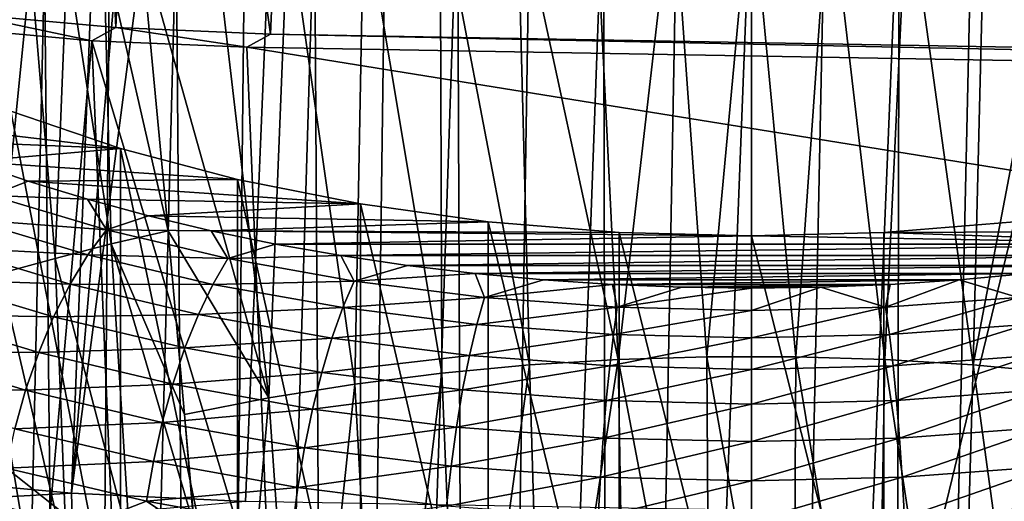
# Model space of a CAD drawing. Header units: metres. Extents: x -109 to 109, y -78 to 121.
# Tile 109 of 256: x -83.23 to -74.18, y -11.53 to -7.1. Entities that reach past the tile are written whole.
import ezdxf

# ---------------------------------------------------------------- set-up
doc = ezdxf.new("R2010")
doc.units = ezdxf.units.M
doc.layers.add('solid_508554_SW0001', color=7, linetype='CONTINUOUS')

msp = doc.modelspace()

# ---------------------------------------------------------------- linework, layer by layer
at = {"layer": 'solid_508554_SW0001'}
for points in [[(-85.874214, -11.090439, -19.528069), (-84.637512, 25.541044, -38.537006), (-82.994003, 25.270775, -38.917351)], [(-84.332321, -11.309086, -19.869825), (-85.874214, -11.090439, -19.528069), (-82.994003, 25.270775, -38.917351)], [(-84.332321, -11.309086, -19.869825), (-82.994003, 25.270775, -38.917351), (-81.315811, 25.073969, -39.156639)], [(-82.748833, -11.452958, -20.098217), (-84.332321, -11.309086, -19.869825), (-81.315811, 25.073969, -39.156639)], [(-82.748833, -11.452958, -20.098217), (-81.315811, 25.073969, -39.156639), (-79.621246, 24.952671, -39.252457)], [(-82.748833, -11.452958, -20.098217), (-79.621246, 24.952671, -39.252457), (-80.387276, 6.654893, -29.697725)], [(-82.748833, -11.452958, -20.098217), (-80.387276, 6.654893, -29.697725), (-81.14859, -11.530108, -20.201883)], [(-81.14859, -11.530108, -20.201883), (-80.387276, 6.654893, -29.697725), (-43.466999, -12.188044, -21.341459)], [(-80.387276, 6.654893, -29.697725), (-47.181728, -3.838587, -25.541527), (-43.466999, -12.188044, -21.341459)], [(-83.743111, -7.046091, -18.515766), (-82.341148, -7.172977, -18.73554), (-82.712982, 0.551443, -22.646475)], [(-82.341148, -7.172977, -18.73554), (-82.009338, 0.492534, -22.739634), (-82.712982, 0.551443, -22.646475)], [(-82.341148, -7.172977, -18.73554), (-80.918915, -7.232305, -18.838299), (-82.009338, 0.492534, -22.739634)], [(-82.009338, 0.492534, -22.739634), (-80.918915, -7.232305, -18.838299), (-80.758621, -3.403568, -20.837589)], [(-62.333652, -7.556811, -19.40036), (-80.598335, 0.425171, -22.83688), (-80.758621, -3.403568, -20.837589)], [(-62.333652, -7.556811, -19.40036), (-53.05484, -0.055749, -23.669857), (-80.598335, 0.425171, -22.83688)], [(-62.333652, -7.556811, -19.40036), (-80.758621, -3.403568, -20.837589), (-80.918915, -7.232305, -18.838299)], [(-29.605675, -7.352016, 13.465934), (-75.174637, -4.828542, 17.83672), (-73.862907, -4.929021, 17.662685)], [(-29.605675, -7.352016, 13.465934), (-28.837818, -6.133173, 15.577032), (-75.174637, -4.828542, 17.83672)], [(-79.064819, -38.94323, 36.41711), (-79.202148, -5.848891, 18.056118), (-78.533119, -5.786892, 18.163504)], [(-79.064819, -38.94323, 36.41711), (-78.533119, -5.786892, 18.163504), (-77.858513, -5.742486, 18.240417)], [(-77.789474, -38.842232, 36.592045), (-79.064819, -38.94323, 36.41711), (-77.858513, -5.742486, 18.240417)], [(-77.789474, -38.842232, 36.592045), (-77.858513, -5.742486, 18.240417), (-77.180191, -5.715793, 18.28665)], [(-77.789474, -38.842232, 36.592045), (-77.180191, -5.715793, 18.28665), (-76.5, -5.706888, 18.302076)], [(-76.5, -38.808445, 36.65057), (-77.789474, -38.842232, 36.592045), (-76.5, -5.706888, 18.302076)], [(-76.5, -38.808445, 36.65057), (-76.5, -5.706888, 18.302076), (-75.819809, -5.715793, 18.28665)], [(-76.5, -38.808445, 36.65057), (-75.819809, -5.715793, 18.28665), (-75.141487, -5.742486, 18.240417)], [(-75.210526, -38.842232, 36.592045), (-76.5, -38.808445, 36.65057), (-75.141487, -5.742486, 18.240417)], [(-75.210526, -38.842232, 36.592045), (-75.141487, -5.742486, 18.240417), (-74.466881, -5.786892, 18.163504)], [(-75.210526, -38.842232, 36.592045), (-74.466881, -5.786892, 18.163504), (-73.797852, -5.848891, 18.056118)], [(-80.312065, -39.110329, 36.127686), (-79.86377, -5.928312, 17.918556), (-79.202148, -5.848891, 18.056118)], [(-79.064819, -38.94323, 36.41711), (-80.312065, -39.110329, 36.127686), (-79.202148, -5.848891, 18.056118)], [(-77.726074, -10.224361, 24.588356), (-77.939674, -5.877294, 20.61368), (-78.653442, -5.919194, 20.541159)], [(-77.726074, -10.224361, 24.588356), (-77.222435, -5.852283, 20.65694), (-77.939674, -5.877294, 20.61368)], [(-77.726074, -10.224361, 24.588356), (-76.909126, -10.199042, 24.632265), (-77.222435, -5.852283, 20.65694)], [(-76.909126, -10.199042, 24.632265), (-76.503746, -5.844111, 20.671032), (-77.222435, -5.852283, 20.65694)], [(-76.909126, -10.199042, 24.632265), (-76.090996, -10.19904, 24.632269), (-76.503746, -5.844111, 20.671032)], [(-76.090996, -10.19904, 24.632269), (-75.785355, -5.852692, 20.656105), (-76.503746, -5.844111, 20.671032)], [(-76.090996, -10.19904, 24.632269), (-75.274048, -10.224356, 24.588366), (-75.785355, -5.852692, 20.656105)], [(-75.274048, -10.224356, 24.588366), (-75.06839, -5.877963, 20.612274), (-75.785355, -5.852692, 20.656105)], [(-75.274048, -10.224356, 24.588366), (-74.460655, -10.274996, 24.500547), (-75.06839, -5.877963, 20.612274)], [(-73.935181, -38.94323, 36.41711), (-75.210526, -38.842232, 36.592045), (-73.797852, -5.848891, 18.056118)], [(-74.460655, -10.274996, 24.500547), (-74.353722, -5.91994, 20.539511), (-75.06839, -5.877963, 20.612274)], [(-80.312065, -39.110329, 36.127686), (-80.516174, -6.024938, 17.751198), (-79.86377, -5.928312, 17.918556)], [(-78.539467, -10.275004, 24.50053), (-78.653442, -5.919194, 20.541159), (-79.361931, -5.977947, 20.43944)], [(-78.539467, -10.275004, 24.50053), (-77.726074, -10.224361, 24.588356), (-78.653442, -5.919194, 20.541159)], [(-74.460655, -10.274996, 24.500547), (-73.642944, -5.978683, 20.437716), (-74.353722, -5.91994, 20.539511)], [(-81.517548, -39.341702, 35.72694), (-81.15757, -6.138503, 17.554497), (-80.516174, -6.024938, 17.751198)], [(-80.312065, -39.110329, 36.127686), (-81.517548, -39.341702, 35.72694), (-80.516174, -6.024938, 17.751198)], [(-80.146042, -10.452283, 24.19309), (-80.063545, -6.05349, 20.308626), (-80.756714, -6.145767, 20.148809)], [(-80.146042, -10.452283, 24.19309), (-79.346916, -10.350978, 24.368778), (-80.063545, -6.05349, 20.308626)], [(-79.346916, -10.350978, 24.368778), (-79.361931, -5.977947, 20.43944), (-80.063545, -6.05349, 20.308626)], [(-79.346916, -10.350978, 24.368778), (-78.539467, -10.275004, 24.50053), (-79.361931, -5.977947, 20.43944)], [(-74.460655, -10.274996, 24.500547), (-73.653198, -10.350965, 24.368801), (-73.642944, -5.978683, 20.437716)], [(-81.517548, -39.341702, 35.72694), (-81.786201, -6.268696, 17.328995), (-81.15757, -6.138503, 17.554497)], [(-80.93438, -10.578915, 23.973461), (-80.756714, -6.145767, 20.148809), (-81.439835, -6.254712, 19.960104)], [(-80.93438, -10.578915, 23.973461), (-80.146042, -10.452283, 24.19309), (-80.756714, -6.145767, 20.148809)], [(-82.668053, -39.634808, 35.219269), (-82.400345, -6.415161, 17.07531), (-81.786201, -6.268696, 17.328995)], [(-81.517548, -39.341702, 35.72694), (-82.668053, -39.634808, 35.219269), (-81.786201, -6.268696, 17.328995)], [(-80.93438, -10.578915, 23.973461), (-81.439835, -6.254712, 19.960104), (-82.112526, -6.378879, 19.745218)], [(-82.668053, -39.634808, 35.219269), (-82.998306, -6.577496, 16.794138), (-82.400345, -6.415161, 17.07531)], [(-82.453148, -6.450014, 19.621922), (-81.86132, -9.042874, 22.187777), (-82.112526, -6.378879, 19.745218)], [(-81.86132, -9.042874, 22.187777), (-80.93438, -10.578915, 23.973461), (-82.112526, -6.378879, 19.745218)], [(-82.453148, -6.450014, 19.621922), (-82.790558, -6.525447, 19.491268), (-82.385674, -9.162116, 21.981625)], [(-82.453148, -6.450014, 19.621922), (-82.385674, -9.162116, 21.981625), (-81.86132, -9.042874, 22.187777)], [(-83.750977, -39.986439, 34.610226), (-83.578468, -6.755256, 16.486248), (-82.998306, -6.577496, 16.794138)], [(-82.668053, -39.634808, 35.219269), (-83.750977, -39.986439, 34.610226), (-82.998306, -6.577496, 16.794138)], [(-83.12439, -6.605067, 19.353361), (-83.454277, -6.688798, 19.208336), (-83.404892, -9.435019, 21.514)], [(-83.12439, -6.605067, 19.353361), (-83.404892, -9.435019, 21.514), (-82.898811, -9.295074, 21.754152)], [(-82.790558, -6.525447, 19.491268), (-83.12439, -6.605067, 19.353361), (-82.898811, -9.295074, 21.754152)], [(-82.790558, -6.525447, 19.491268), (-82.898811, -9.295074, 21.754152), (-82.385674, -9.162116, 21.981625)], [(-83.743111, -7.046091, -18.515766), (-83.968582, -7.166831, -18.724895), (-82.561798, -7.294006, -18.945169)], [(-83.743111, -7.046091, -18.515766), (-82.561798, -7.294006, -18.945169), (-82.341148, -7.172977, -18.73554)], [(-83.968582, -7.166831, -18.724895), (-83.743248, -12.632626, -15.318732), (-83.041954, -12.697063, -15.448457)], [(-82.561798, -7.294006, -18.945169), (-83.968582, -7.166831, -18.724895), (-83.041954, -12.697063, -15.448457)], [(-82.341148, -7.172977, -18.73554), (-82.561798, -7.294006, -18.945169), (-81.136711, -7.353207, -19.047707)], [(-82.341148, -7.172977, -18.73554), (-81.136711, -7.353207, -19.047707), (-80.918915, -7.232305, -18.838299)], [(-80.918915, -7.232305, -18.838299), (-81.136711, -7.353207, -19.047707), (-43.359283, -8.012815, -20.190182)], [(-62.333652, -7.556811, -19.40036), (-80.918915, -7.232305, -18.838299), (-43.359283, -8.012815, -20.190182)], [(-82.561798, -7.294006, -18.945169), (-83.041954, -12.697063, -15.448457), (-82.334457, -12.743999, -15.549198)], [(-82.561798, -7.294006, -18.945169), (-80.913338, -12.784966, -15.662599), (-81.136711, -7.353207, -19.047707)], [(-82.561798, -7.294006, -18.945169), (-82.334457, -12.743999, -15.549198), (-80.913338, -12.784966, -15.662599)], [(-81.136711, -7.353207, -19.047707), (-43.351486, -13.440811, -16.798553), (-43.359283, -8.012815, -20.190182)], [(-81.136711, -7.353207, -19.047707), (-80.913338, -12.784966, -15.662599), (-43.351486, -13.440811, -16.798553)], [(-83.308266, -7.942103, -5.756125), (-82.300041, -8.283905, -6.348145), (-84.668213, -8.001284, -5.85863)], [(-82.300018, -13.133654, -3.548155), (-82.300041, -8.283905, -6.348145), (-83.308266, -7.942103, -5.756125)], [(-82.300018, -13.133654, -3.548155), (-83.308266, -7.942103, -5.756125), (-83.30822, -12.791862, -2.956156)], [(-82.300041, -8.283905, -6.348145), (-84.182182, -8.20878, -6.218024), (-84.668213, -8.001284, -5.85863)], [(-82.300041, -8.283905, -6.348145), (-83.675117, -8.40327, -6.55489), (-84.182182, -8.20878, -6.218024)], [(-82.300041, -8.283905, -6.348145), (-81.223808, -8.5692, -6.84229), (-83.675117, -8.40327, -6.55489)], [(-81.223824, -13.418939, -4.042284), (-81.223808, -8.5692, -6.84229), (-82.300041, -8.283905, -6.348145)], [(-81.223824, -13.418939, -4.042284), (-82.300041, -8.283905, -6.348145), (-82.300018, -13.133654, -3.548155)], [(-81.223808, -8.5692, -6.84229), (-83.148415, -8.58422, -6.868305), (-83.675117, -8.40327, -6.55489)], [(-83.486717, -8.715686, -7.041964), (-83.675117, -8.40327, -6.55489), (-83.148415, -8.58422, -6.868305)], [(-83.486717, -8.715686, -7.041964), (-83.148415, -8.58422, -6.868305), (-82.603516, -8.751137, -7.157413)], [(-81.223808, -8.5692, -6.84229), (-80.092194, -8.794642, -7.232767), (-83.148415, -8.58422, -6.868305)], [(-80.092194, -8.794642, -7.232767), (-82.603516, -8.751137, -7.157413), (-83.148415, -8.58422, -6.868305)], [(-80.092232, -13.644377, -4.432755), (-81.223808, -8.5692, -6.84229), (-81.223824, -13.418939, -4.042284)], [(-80.092232, -13.644377, -4.432755), (-80.092194, -8.794642, -7.232767), (-81.223808, -8.5692, -6.84229)], [(-83.687752, -8.936666, -7.2618), (-83.486717, -8.715686, -7.041964), (-82.428169, -9.03292, -7.59143)], [(-82.428169, -9.03292, -7.59143), (-83.486717, -8.715686, -7.041964), (-82.603516, -8.751137, -7.157413)], [(-80.092194, -8.794642, -7.232767), (-82.041908, -8.903566, -7.421429), (-82.603516, -8.751137, -7.157413)], [(-82.428169, -9.03292, -7.59143), (-82.603516, -8.751137, -7.157413), (-82.041908, -8.903566, -7.421429)], [(-80.092194, -8.794642, -7.232767), (-78.918457, -8.957588, -7.514997), (-82.041908, -8.903566, -7.421429)], [(-78.91851, -13.807324, -4.714987), (-80.092194, -8.794642, -7.232767), (-80.092232, -13.644377, -4.432755)], [(-78.91851, -13.807324, -4.714987), (-78.918457, -8.957588, -7.514997), (-80.092194, -8.794642, -7.232767)], [(-83.879883, -9.19657, -7.443768), (-83.687752, -8.936666, -7.2618), (-82.598747, -9.263029, -7.827075)], [(-82.598747, -9.263029, -7.827075), (-83.687752, -8.936666, -7.2618), (-82.428169, -9.03292, -7.59143)], [(-82.428169, -9.03292, -7.59143), (-82.041908, -8.903566, -7.421429), (-81.465118, -9.041095, -7.659636)], [(-78.918457, -8.957588, -7.514997), (-81.465118, -9.041095, -7.659636), (-82.041908, -8.903566, -7.421429)], [(-78.918457, -8.957588, -7.514997), (-77.716362, -9.056127, -7.685671), (-81.465118, -9.041095, -7.659636)], [(-77.7164, -13.905867, -4.885667), (-78.918457, -8.957588, -7.514997), (-78.91851, -13.807324, -4.714987)], [(-77.7164, -13.905867, -4.885667), (-77.716362, -9.056127, -7.685671), (-78.918457, -8.957588, -7.514997)], [(-75.283638, -9.056127, -7.685671), (-74.081543, -8.957588, -7.514997), (-71.535362, -9.041202, -7.659821)], [(-75.2836, -13.905867, -4.885667), (-74.081543, -8.957588, -7.514997), (-75.283638, -9.056127, -7.685671)], [(-75.2836, -13.905867, -4.885667), (-74.08149, -13.807324, -4.714987), (-74.081543, -8.957588, -7.514997)], [(-82.598747, -9.263029, -7.827075), (-82.428169, -9.03292, -7.59143), (-81.312538, -9.296749, -8.048394)], [(-81.312538, -9.296749, -8.048394), (-82.428169, -9.03292, -7.59143), (-81.465118, -9.041095, -7.659636)], [(-82.385674, -9.162116, 21.981625), (-81.709564, -10.730756, 23.709742), (-81.86132, -9.042874, 22.187777)], [(-81.86132, -9.042874, 22.187777), (-81.709564, -10.730756, 23.709742), (-80.93438, -10.578915, 23.973461)], [(-76.5, -9.089102, -7.742786), (-80.874733, -9.163346, -7.871381), (-81.465118, -9.041095, -7.659636)], [(-81.312538, -9.296749, -8.048394), (-81.465118, -9.041095, -7.659636), (-80.874733, -9.163346, -7.871381)], [(-77.716362, -9.056127, -7.685671), (-76.5, -9.089102, -7.742786), (-81.465118, -9.041095, -7.659636)], [(-75.283638, -9.056127, -7.685671), (-71.535362, -9.041202, -7.659821), (-72.125755, -9.163441, -7.871544)], [(-76.5, -9.089102, -7.742786), (-72.125755, -9.163441, -7.871544), (-80.874733, -9.163346, -7.871381)], [(-77.7164, -13.905867, -4.885667), (-76.5, -13.938844, -4.942786), (-77.716362, -9.056127, -7.685671)], [(-76.5, -13.938844, -4.942786), (-76.5, -9.089102, -7.742786), (-77.716362, -9.056127, -7.685671)], [(-76.5, -9.089102, -7.742786), (-75.283638, -9.056127, -7.685671), (-72.125755, -9.163441, -7.871544)], [(-75.2836, -13.905867, -4.885667), (-75.283638, -9.056127, -7.685671), (-76.5, -9.089102, -7.742786)], [(-76.5, -13.938844, -4.942786), (-75.2836, -13.905867, -4.885667), (-76.5, -9.089102, -7.742786)], [(-84.058876, -9.489676, -7.583863), (-83.879883, -9.19657, -7.443768), (-82.761772, -9.531656, -8.024154)], [(-82.761772, -9.531656, -8.024154), (-83.879883, -9.19657, -7.443768), (-82.598747, -9.263029, -7.827075)], [(-82.385674, -9.162116, 21.981625), (-82.898811, -9.295074, 21.754152), (-82.213326, -11.911595, 24.386028)], [(-82.385674, -9.162116, 21.981625), (-81.619202, -11.766015, 24.633595), (-81.709564, -10.730756, 23.709742)], [(-82.385674, -9.162116, 21.981625), (-82.213326, -11.911595, 24.386028), (-81.619202, -11.766015, 24.633595)], [(-81.312538, -9.296749, -8.048394), (-80.874733, -9.163346, -7.871381), (-80.272354, -9.269986, -8.056087)], [(-72.125755, -9.163441, -7.871544), (-80.272354, -9.269986, -8.056087), (-80.874733, -9.163346, -7.871381)], [(-72.125755, -9.163441, -7.871544), (-72.728149, -9.270067, -8.056228), (-80.272354, -9.269986, -8.056087)], [(-82.898811, -9.295074, 21.754152), (-83.404892, -9.435019, 21.514), (-82.792633, -12.074678, 24.111578)], [(-82.898811, -9.295074, 21.754152), (-82.792633, -12.074678, 24.111578), (-82.213326, -11.911595, 24.386028)], [(-82.761772, -9.531656, -8.024154), (-82.598747, -9.263029, -7.827075), (-81.451012, -9.534449, -8.297189)], [(-81.451012, -9.534449, -8.297189), (-82.598747, -9.263029, -7.827075), (-81.312538, -9.296749, -8.048394)], [(-81.451012, -9.534449, -8.297189), (-81.312538, -9.296749, -8.048394), (-80.150551, -9.504631, -8.408457)], [(-80.150551, -9.504631, -8.408457), (-81.312538, -9.296749, -8.048394), (-80.272354, -9.269986, -8.056087)], [(-72.728149, -9.270067, -8.056228), (-79.65963, -9.360723, -8.213248), (-80.272354, -9.269986, -8.056087)], [(-80.150551, -9.504631, -8.408457), (-80.272354, -9.269986, -8.056087), (-79.65963, -9.360723, -8.213248)], [(-72.728149, -9.270067, -8.056228), (-73.340881, -9.360791, -8.213367), (-79.65963, -9.360723, -8.213248)], [(-80.150551, -9.504631, -8.408457), (-79.65963, -9.360723, -8.213248), (-79.038223, -9.435308, -8.342434)], [(-73.340881, -9.360791, -8.213367), (-79.038223, -9.435308, -8.342434), (-79.65963, -9.360723, -8.213248)], [(-73.340881, -9.360791, -8.213367), (-73.962288, -9.435363, -8.342528), (-79.038223, -9.435308, -8.342434)], [(-84.220787, -9.809534, -7.679002), (-84.058876, -9.489676, -7.583863), (-82.913643, -9.83289, -8.178326)], [(-82.913643, -9.83289, -8.178326), (-84.058876, -9.489676, -7.583863), (-82.761772, -9.531656, -8.024154)], [(-83.404892, -9.435019, 21.514), (-83.364868, -12.243553, 23.824112), (-82.792633, -12.074678, 24.111578)], [(-78.953407, -9.654565, -8.668151), (-80.150551, -9.504631, -8.408457), (-79.038223, -9.435308, -8.342434)], [(-73.962288, -9.435363, -8.342528), (-78.409851, -9.493535, -8.443286), (-79.038223, -9.435308, -8.342434)], [(-78.953407, -9.654565, -8.668151), (-79.038223, -9.435308, -8.342434), (-78.409851, -9.493535, -8.443286)], [(-78.953407, -9.654565, -8.668151), (-78.409851, -9.493535, -8.443286), (-77.776245, -9.535243, -8.515525)], [(-73.962288, -9.435363, -8.342528), (-74.59066, -9.493576, -8.443357), (-78.409851, -9.493535, -8.443286)], [(-74.59066, -9.493576, -8.443357), (-77.776245, -9.535243, -8.515525), (-78.409851, -9.493535, -8.443286)], [(-74.59066, -9.493576, -8.443357), (-75.224274, -9.53527, -8.515573), (-77.776245, -9.535243, -8.515525)], [(-75.267357, -9.745108, -8.824974), (-75.224274, -9.53527, -8.515573), (-74.59066, -9.493576, -8.443357)], [(-74.046593, -9.654565, -8.668151), (-75.267357, -9.745108, -8.824974), (-74.59066, -9.493576, -8.443357)], [(-74.046593, -9.654565, -8.668151), (-74.59066, -9.493576, -8.443357), (-73.962288, -9.435363, -8.342528)], [(-82.913643, -9.83289, -8.178326), (-82.761772, -9.531656, -8.024154), (-81.583351, -9.810331, -8.506833)], [(-81.583351, -9.810331, -8.506833), (-82.761772, -9.531656, -8.024154), (-81.451012, -9.534449, -8.297189)], [(-81.583351, -9.810331, -8.506833), (-81.451012, -9.534449, -8.297189), (-80.255592, -9.748313, -8.667612)], [(-80.255592, -9.748313, -8.667612), (-81.451012, -9.534449, -8.297189), (-80.150551, -9.504631, -8.408457)], [(-80.255592, -9.748313, -8.667612), (-80.150551, -9.504631, -8.408457), (-78.953407, -9.654565, -8.668151)], [(-77.732643, -9.745108, -8.824974), (-78.953407, -9.654565, -8.668151), (-77.776245, -9.535243, -8.515525)], [(-75.224274, -9.53527, -8.515573), (-77.13913, -9.560316, -8.558953), (-77.776245, -9.535243, -8.515525)], [(-77.732643, -9.745108, -8.824974), (-77.776245, -9.535243, -8.515525), (-77.13913, -9.560316, -8.558953)], [(-77.732643, -9.745108, -8.824974), (-77.13913, -9.560316, -8.558953), (-76.500259, -9.568686, -8.573451)], [(-76.5, -9.775385, -8.877417), (-77.732643, -9.745108, -8.824974), (-76.500259, -9.568686, -8.573451)], [(-75.224274, -9.53527, -8.515573), (-75.861389, -9.56033, -8.558977), (-77.13913, -9.560316, -8.558953)], [(-75.861389, -9.56033, -8.558977), (-76.500259, -9.568686, -8.573451), (-77.13913, -9.560316, -8.558953)], [(-76.5, -9.775385, -8.877417), (-76.500259, -9.568686, -8.573451), (-75.861389, -9.56033, -8.558977)], [(-75.267357, -9.745108, -8.824974), (-76.5, -9.775385, -8.877417), (-75.861389, -9.56033, -8.558977)], [(-75.267357, -9.745108, -8.824974), (-75.861389, -9.56033, -8.558977), (-75.224274, -9.53527, -8.515573)], [(-79.024002, -9.902561, -8.934778), (-80.255592, -9.748313, -8.667612), (-78.953407, -9.654565, -8.668151)], [(-79.024002, -9.902561, -8.934778), (-78.953407, -9.654565, -8.668151), (-77.732643, -9.745108, -8.824974)], [(-75.231895, -9.995708, -9.096114), (-75.267357, -9.745108, -8.824974), (-74.046593, -9.654565, -8.668151)], [(-73.975998, -9.902561, -8.934778), (-75.231895, -9.995708, -9.096114), (-74.046593, -9.654565, -8.668151)], [(-80.35598, -10.029912, -8.887157), (-81.583351, -9.810331, -8.506833), (-80.255592, -9.748313, -8.667612)], [(-80.35598, -10.029912, -8.887157), (-80.255592, -9.748313, -8.667612), (-79.024002, -9.902561, -8.934778)], [(-77.768105, -9.995708, -9.096114), (-79.024002, -9.902561, -8.934778), (-77.732643, -9.745108, -8.824974)], [(-77.768105, -9.995708, -9.096114), (-77.732643, -9.745108, -8.824974), (-76.5, -9.775385, -8.877417)], [(-76.5, -10.026857, -9.150065), (-76.5, -9.775385, -8.877417), (-75.267357, -9.745108, -8.824974)], [(-75.231895, -9.995708, -9.096114), (-76.5, -10.026857, -9.150065), (-75.267357, -9.745108, -8.824974)], [(-84.362061, -10.149101, -7.727089), (-84.220787, -9.809534, -7.679002), (-83.051025, -10.160099, -8.286198)], [(-83.051025, -10.160099, -8.286198), (-84.220787, -9.809534, -7.679002), (-82.913643, -9.83289, -8.178326)], [(-83.051025, -10.160099, -8.286198), (-82.913643, -9.83289, -8.178326), (-81.706642, -10.118324, -8.672711)], [(-81.706642, -10.118324, -8.672711), (-82.913643, -9.83289, -8.178326), (-81.583351, -9.810331, -8.506833)], [(-81.706642, -10.118324, -8.672711), (-81.583351, -9.810331, -8.506833), (-80.35598, -10.029912, -8.887157)], [(-76.5, -10.026857, -9.150065), (-77.768105, -9.995708, -9.096114), (-76.5, -9.775385, -8.877417)], [(-79.091469, -10.188283, -9.161465), (-80.35598, -10.029912, -8.887157), (-79.024002, -9.902561, -8.934778)], [(-79.091469, -10.188283, -9.161465), (-79.024002, -9.902561, -8.934778), (-77.768105, -9.995708, -9.096114)], [(-75.197998, -10.28392, -9.327113), (-75.231895, -9.995708, -9.096114), (-73.975998, -9.902561, -8.934778)], [(-73.908531, -10.188283, -9.161465), (-75.197998, -10.28392, -9.327113), (-73.975998, -9.902561, -8.934778)], [(-80.449501, -10.34323, -9.062261), (-81.706642, -10.118324, -8.672711), (-80.35598, -10.029912, -8.887157)], [(-80.449501, -10.34323, -9.062261), (-80.35598, -10.029912, -8.887157), (-79.091469, -10.188283, -9.161465)], [(-77.802002, -10.28392, -9.327113), (-79.091469, -10.188283, -9.161465), (-77.768105, -9.995708, -9.096114)], [(-77.802002, -10.28392, -9.327113), (-77.768105, -9.995708, -9.096114), (-76.5, -10.026857, -9.150065)], [(-76.5, -10.315902, -9.382507), (-77.802002, -10.28392, -9.327113), (-76.5, -10.026857, -9.150065)], [(-76.5, -10.315902, -9.382507), (-76.5, -10.026857, -9.150065), (-75.231895, -9.995708, -9.096114)], [(-75.197998, -10.28392, -9.327113), (-76.5, -10.315902, -9.382507), (-75.231895, -9.995708, -9.096114)], [(-81.818169, -10.451647, -8.791174), (-83.051025, -10.160099, -8.286198), (-81.706642, -10.118324, -8.672711)], [(-81.818169, -10.451647, -8.791174), (-81.706642, -10.118324, -8.672711), (-80.449501, -10.34323, -9.062261)], [(-84.479584, -10.500903, -7.727068), (-84.362061, -10.149101, -7.727089), (-83.170891, -10.50608, -8.345396)], [(-83.170891, -10.50608, -8.345396), (-84.362061, -10.149101, -7.727089), (-83.051025, -10.160099, -8.286198)], [(-83.170891, -10.50608, -8.345396), (-83.051025, -10.160099, -8.286198), (-81.818169, -10.451647, -8.791174)], [(-79.154327, -10.505443, -9.343222), (-80.449501, -10.34323, -9.062261), (-79.091469, -10.188283, -9.161465)], [(-79.154327, -10.505443, -9.343222), (-79.091469, -10.188283, -9.161465), (-77.802002, -10.28392, -9.327113)], [(-78.408607, -14.733418, 28.411934), (-77.726074, -10.224361, 24.588356), (-78.539467, -10.275004, 24.50053)], [(-78.408607, -14.733418, 28.411934), (-77.648155, -14.683496, 28.498589), (-77.726074, -10.224361, 24.588356)], [(-76.883255, -14.658538, 28.541908), (-76.909126, -10.199042, 24.632265), (-77.726074, -10.224361, 24.588356)], [(-77.648155, -14.683496, 28.498589), (-76.883255, -14.658538, 28.541908), (-77.726074, -10.224361, 24.588356)], [(-76.116867, -14.658536, 28.54191), (-76.090996, -10.19904, 24.632269), (-76.909126, -10.199042, 24.632265)], [(-76.883255, -14.658538, 28.541908), (-76.116867, -14.658536, 28.54191), (-76.909126, -10.199042, 24.632265)], [(-76.116867, -14.658536, 28.54191), (-75.351967, -14.68349, 28.498598), (-76.090996, -10.19904, 24.632269)], [(-75.351967, -14.68349, 28.498598), (-75.274048, -10.224356, 24.588366), (-76.090996, -10.19904, 24.632269)], [(-75.351967, -14.68349, 28.498598), (-74.591515, -14.733409, 28.411951), (-75.274048, -10.224356, 24.588366)], [(-74.591515, -14.733409, 28.411951), (-74.460655, -10.274996, 24.500547), (-75.274048, -10.224356, 24.588366)], [(-75.16642, -10.603399, -9.512887), (-75.197998, -10.28392, -9.327113), (-73.908531, -10.188283, -9.161465)], [(-73.845673, -10.505443, -9.343222), (-75.16642, -10.603399, -9.512887), (-73.908531, -10.188283, -9.161465)], [(-79.161644, -14.808317, 28.281931), (-78.539467, -10.275004, 24.50053), (-79.346916, -10.350978, 24.368778)], [(-79.161644, -14.808317, 28.281931), (-78.408607, -14.733418, 28.411934), (-78.539467, -10.275004, 24.50053)], [(-77.83358, -10.603399, -9.512887), (-79.154327, -10.505443, -9.343222), (-77.802002, -10.28392, -9.327113)], [(-77.83358, -10.603399, -9.512887), (-77.802002, -10.28392, -9.327113), (-76.5, -10.315902, -9.382507)], [(-76.5, -10.636157, -9.569625), (-77.83358, -10.603399, -9.512887), (-76.5, -10.315902, -9.382507)], [(-76.5, -10.636157, -9.569625), (-76.5, -10.315902, -9.382507), (-75.197998, -10.28392, -9.327113)], [(-75.16642, -10.603399, -9.512887), (-76.5, -10.636157, -9.569625), (-75.197998, -10.28392, -9.327113)], [(-74.591515, -14.733409, 28.411951), (-73.838478, -14.808305, 28.281952), (-74.460655, -10.274996, 24.500547)], [(-73.838478, -14.808305, 28.281952), (-73.653198, -10.350965, 24.368801), (-74.460655, -10.274996, 24.500547)], [(-80.534103, -10.681371, -9.189067), (-81.818169, -10.451647, -8.791174), (-80.449501, -10.34323, -9.062261)], [(-80.534103, -10.681371, -9.189067), (-80.449501, -10.34323, -9.062261), (-79.154327, -10.505443, -9.343222)], [(-79.903664, -14.908195, 28.108559), (-79.346916, -10.350978, 24.368778), (-80.146042, -10.452283, 24.19309)], [(-79.903664, -14.908195, 28.108559), (-79.161644, -14.808317, 28.281931), (-79.346916, -10.350978, 24.368778)], [(-81.915482, -10.802963, -8.859612), (-83.170891, -10.50608, -8.345396), (-81.818169, -10.451647, -8.791174)], [(-81.915482, -10.802963, -8.859612), (-81.818169, -10.451647, -8.791174), (-80.534103, -10.681371, -9.189067)], [(-80.629837, -15.033046, 27.891809), (-80.146042, -10.452283, 24.19309), (-80.93438, -10.578915, 23.973461)], [(-80.629837, -15.033046, 27.891809), (-79.903664, -14.908195, 28.108559), (-80.146042, -10.452283, 24.19309)], [(-83.270607, -10.863218, -8.354616), (-84.479584, -10.500903, -7.727068), (-83.170891, -10.50608, -8.345396)], [(-83.270607, -10.863218, -8.354616), (-83.170891, -10.50608, -8.345396), (-81.915482, -10.802963, -8.859612)], [(-81.335167, -15.182582, 27.631479), (-80.93438, -10.578915, 23.973461), (-81.709564, -10.730756, 23.709742)], [(-81.335167, -15.182582, 27.631479), (-80.629837, -15.033046, 27.891809), (-80.93438, -10.578915, 23.973461)], [(-79.211182, -10.847058, -9.476046), (-80.534103, -10.681371, -9.189067), (-79.154327, -10.505443, -9.343222)], [(-79.211182, -10.847058, -9.476046), (-79.154327, -10.505443, -9.343222), (-77.83358, -10.603399, -9.512887)], [(-75.137848, -10.947113, -9.649346), (-75.16642, -10.603399, -9.512887), (-73.845673, -10.505443, -9.343222)], [(-73.788818, -10.847058, -9.476046), (-75.137848, -10.947113, -9.649346), (-73.845673, -10.505443, -9.343222)], [(-77.862152, -10.947113, -9.649346), (-79.211182, -10.847058, -9.476046), (-77.83358, -10.603399, -9.512887)], [(-77.862152, -10.947113, -9.649346), (-77.83358, -10.603399, -9.512887), (-76.5, -10.636157, -9.569625)], [(-76.5, -10.980572, -9.707299), (-77.862152, -10.947113, -9.649346), (-76.5, -10.636157, -9.569625)], [(-76.5, -10.980572, -9.707299), (-76.5, -10.636157, -9.569625), (-75.16642, -10.603399, -9.512887)], [(-75.137848, -10.947113, -9.649346), (-76.5, -10.980572, -9.707299), (-75.16642, -10.603399, -9.512887)], [(-80.607918, -11.03689, -9.264786), (-81.915482, -10.802963, -8.859612), (-80.534103, -10.681371, -9.189067)], [(-81.389046, -14.514193, 27.051096), (-81.709564, -10.730756, 23.709742), (-81.619202, -11.766015, 24.633595)], [(-81.389046, -14.514193, 27.051096), (-81.335167, -15.182582, 27.631479), (-81.709564, -10.730756, 23.709742)], [(-80.607918, -11.03689, -9.264786), (-80.534103, -10.681371, -9.189067), (-79.211182, -10.847058, -9.476046)], [(-81.996429, -11.164539, -8.876518), (-83.270607, -10.863218, -8.354616), (-81.915482, -10.802963, -8.859612)], [(-81.996429, -11.164539, -8.876518), (-81.915482, -10.802963, -8.859612), (-80.607918, -11.03689, -9.264786)], [(-79.260788, -11.205609, -9.557015), (-80.607918, -11.03689, -9.264786), (-79.211182, -10.847058, -9.476046)], [(-79.260788, -11.205609, -9.557015), (-79.211182, -10.847058, -9.476046), (-77.862152, -10.947113, -9.649346)], [(-75.112923, -11.307495, -9.733486), (-75.137848, -10.947113, -9.649346), (-73.788818, -10.847058, -9.476046)], [(-73.739212, -11.205609, -9.557015), (-75.112923, -11.307495, -9.733486), (-73.788818, -10.847058, -9.476046)], [(-81.996429, -11.164539, -8.876518), (-83.347977, -11.223652, -8.313657), (-83.270607, -10.863218, -8.354616)], [(-77.887077, -11.307495, -9.733486), (-79.260788, -11.205609, -9.557015), (-77.862152, -10.947113, -9.649346)], [(-77.887077, -11.307495, -9.733486), (-77.862152, -10.947113, -9.649346), (-76.5, -10.980572, -9.707299)], [(-76.5, -11.341566, -9.7925), (-76.5, -10.980572, -9.707299), (-75.137848, -10.947113, -9.649346)], [(-75.112923, -11.307495, -9.733486), (-76.5, -11.341566, -9.7925), (-75.137848, -10.947113, -9.649346)], [(-80.669319, -11.401963, -9.287749), (-81.996429, -11.164539, -8.876518), (-80.607918, -11.03689, -9.264786)], [(-80.669319, -11.401963, -9.287749), (-80.607918, -11.03689, -9.264786), (-79.260788, -11.205609, -9.557015)], [(-76.5, -11.341566, -9.7925), (-77.887077, -11.307495, -9.733486), (-76.5, -10.980572, -9.707299)], [(-81.996429, -11.164539, -8.876518), (-82.059242, -11.528416, -8.841523), (-83.347977, -11.223652, -8.313657)], [(-80.669319, -11.401963, -9.287749), (-82.059242, -11.528416, -8.841523), (-81.996429, -11.164539, -8.876518)], [(-79.302055, -11.573204, -9.584347), (-80.669319, -11.401963, -9.287749), (-79.260788, -11.205609, -9.557015)], [(-79.302055, -11.573204, -9.584347), (-79.260788, -11.205609, -9.557015), (-77.887077, -11.307495, -9.733486)], [(-75.092194, -11.676613, -9.763456), (-75.112923, -11.307495, -9.733486), (-73.739212, -11.205609, -9.557015)], [(-73.697945, -11.573204, -9.584347), (-75.092194, -11.676613, -9.763456), (-73.739212, -11.205609, -9.557015)], [(-82.748833, -11.452958, -20.098217), (-84.32605, -11.54325, -19.737635), (-84.332321, -11.309086, -19.869825)], [(-83.347977, -11.223652, -8.313657), (-82.666222, -11.762834, -8.541052), (-83.964516, -11.420833, -7.948689)], [(-83.347977, -11.223652, -8.313657), (-82.059242, -11.528416, -8.841523), (-82.666222, -11.762834, -8.541052)], [(-77.907806, -11.676613, -9.763456), (-79.302055, -11.573204, -9.584347), (-77.887077, -11.307495, -9.733486)], [(-77.907806, -11.676613, -9.763456), (-77.887077, -11.307495, -9.733486), (-76.5, -11.341566, -9.7925)], [(-76.5, -11.711193, -9.823352), (-76.5, -11.341566, -9.7925), (-75.112923, -11.307495, -9.733486)], [(-75.092194, -11.676613, -9.763456), (-76.5, -11.711193, -9.823352), (-75.112923, -11.307495, -9.733486)], [(-80.669319, -11.401963, -9.287749), (-80.716965, -11.768553, -9.257452), (-82.059242, -11.528416, -8.841523)], [(-79.302055, -11.573204, -9.584347), (-80.716965, -11.768553, -9.257452), (-80.669319, -11.401963, -9.287749)], [(-76.5, -11.711193, -9.823352), (-77.907806, -11.676613, -9.763456), (-76.5, -11.341566, -9.7925)], [(-82.748833, -11.452958, -20.098217), (-82.744057, -11.673172, -19.973188), (-84.32605, -11.54325, -19.737635)], [(-82.666222, -11.762834, -8.541052), (-83.79892, -11.820234, -7.909026), (-83.964516, -11.420833, -7.948689)], [(-82.748833, -11.452958, -20.098217), (-81.14859, -11.530108, -20.201883), (-82.744057, -11.673172, -19.973188)], [(-82.059242, -11.528416, -8.841523), (-81.305969, -12.03813, -9.017879), (-82.666222, -11.762834, -8.541052)], [(-82.059242, -11.528416, -8.841523), (-80.716965, -11.768553, -9.257452), (-81.305969, -12.03813, -9.017879)]]:
    msp.add_3dface(points, dxfattribs=at)

doc.saveas('drawing.dxf')
